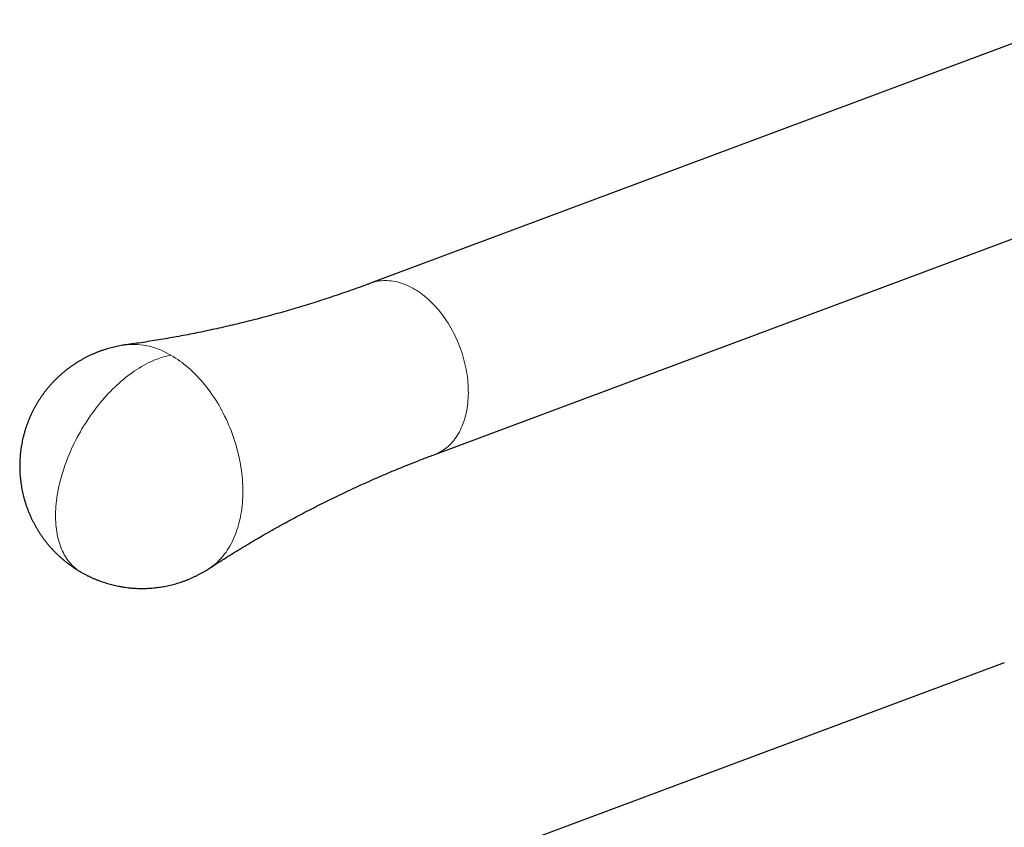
# Model space of a CAD drawing. Header units: millimetres. Extents: x 8 to 817, y 12 to 837.
# Tile 17 of 70: x 573 to 643, y 276 to 333. Entities that reach past the tile are written whole.
import ezdxf

# ---------------------------------------------------------------- set-up
doc = ezdxf.new("R2010")
doc.units = ezdxf.units.MM

msp = doc.modelspace()

# ---------------------------------------------------------------- linework, layer by layer
at = {"color": 7, "linetype": 'Continuous', "lineweight": 30}
for p, q in [((648.056, 333.126), (597.912, 314.389)), ((602.462, 302.211), (653.845, 321.411)), ((642.933, 287.403), (591.541, 268.2))]:
    msp.add_line(p, q, dxfattribs=at)
at = {"color": 252, "linetype": 'Continuous', "lineweight": 0, "flags": 128}
for points in [[(597.912, 314.389), (598.03, 314.43), (598.156, 314.468), (598.285, 314.5), (598.415, 314.527), (598.547, 314.548), (598.68, 314.563), (598.815, 314.572), (598.951, 314.576), (599.088, 314.574), (599.226, 314.566), (599.365, 314.552), (599.505, 314.532), (599.645, 314.507), (599.786, 314.476), (599.927, 314.44), (600.069, 314.397), (600.21, 314.349), (600.352, 314.296), (600.493, 314.237), (600.634, 314.172), (600.775, 314.102), (600.915, 314.027), (601.055, 313.947), (601.193, 313.861), (601.331, 313.77), (601.468, 313.674), (601.603, 313.573), (601.738, 313.467), (601.87, 313.357), (602.002, 313.242), (602.131, 313.122), (602.259, 312.998), (602.385, 312.87), (602.509, 312.737), (602.631, 312.6), (602.75, 312.459), (602.867, 312.315), (602.982, 312.167), (603.094, 312.015), (603.203, 311.86), (603.31, 311.701), (603.414, 311.539), (603.514, 311.375), (603.612, 311.207), (603.707, 311.037), (603.798, 310.865), (603.886, 310.69), (603.97, 310.512), (604.052, 310.333), (604.129, 310.152), (604.203, 309.969), (604.273, 309.785), (604.34, 309.599), (604.402, 309.412), (604.461, 309.224), (604.516, 309.035), (604.566, 308.846), (604.613, 308.656), (604.656, 308.465), (604.694, 308.275), (604.729, 308.084), (604.759, 307.894), (604.785, 307.704), (604.807, 307.515), (604.824, 307.326), (604.838, 307.139), (604.846, 306.952), (604.851, 306.767), (604.852, 306.583), (604.848, 306.4), (604.839, 306.22), (604.827, 306.041), (604.81, 305.864), (604.789, 305.69), (604.764, 305.518), (604.734, 305.348), (604.701, 305.182), (604.663, 305.018), (604.621, 304.857), (604.575, 304.699), (604.525, 304.545), (604.47, 304.394), (604.412, 304.247), (604.351, 304.103), (604.285, 303.963), (604.215, 303.828), (604.142, 303.696), (604.065, 303.569), (603.985, 303.446), (603.901, 303.327), (603.813, 303.213), (603.722, 303.104), (603.628, 303), (603.531, 302.9), (603.431, 302.805), (603.328, 302.716), (603.222, 302.632), (603.113, 302.552), (603.001, 302.479), (602.887, 302.41), (602.77, 302.347), (602.651, 302.289), (602.53, 302.237), (602.462, 302.211)], [(586.448, 294.108), (586.51, 294.15), (586.636, 294.239), (586.759, 294.334), (586.879, 294.434), (586.996, 294.539), (587.111, 294.649), (587.222, 294.764), (587.33, 294.884), (587.434, 295.009), (587.536, 295.138), (587.634, 295.272), (587.728, 295.41), (587.82, 295.553), (587.907, 295.701), (587.991, 295.852), (588.071, 296.008), (588.147, 296.167), (588.22, 296.331), (588.288, 296.498), (588.353, 296.669), (588.414, 296.843), (588.471, 297.021), (588.523, 297.202), (588.572, 297.386), (588.617, 297.574), (588.657, 297.764), (588.693, 297.957), (588.725, 298.153), (588.753, 298.351), (588.777, 298.552), (588.796, 298.755), (588.811, 298.96), (588.822, 299.166), (588.828, 299.375), (588.831, 299.585), (588.828, 299.797), (588.822, 300.011), (588.811, 300.225), (588.796, 300.44), (588.777, 300.657), (588.754, 300.874), (588.726, 301.092), (588.694, 301.31), (588.658, 301.529), (588.618, 301.747), (588.573, 301.966), (588.525, 302.185), (588.472, 302.403), (588.415, 302.621), (588.355, 302.838), (588.29, 303.054), (588.222, 303.27), (588.149, 303.485), (588.073, 303.698), (587.993, 303.91), (587.909, 304.12), (587.822, 304.329), (587.731, 304.536), (587.636, 304.741), (587.538, 304.944), (587.437, 305.145), (587.332, 305.343), (587.225, 305.539), (587.113, 305.732), (586.999, 305.923), (586.882, 306.111), (586.762, 306.295), (586.639, 306.476), (586.513, 306.655), (586.385, 306.829), (586.254, 307), (586.12, 307.168), (585.984, 307.332), (585.846, 307.491), (585.706, 307.647), (585.563, 307.799), (585.419, 307.946), (585.272, 308.09), (585.124, 308.228), (584.974, 308.363), (584.822, 308.492), (584.669, 308.617), (584.515, 308.738), (584.359, 308.853), (584.202, 308.963), (584.044, 309.069), (583.885, 309.169), (583.725, 309.264)], [(577.326, 293.848), (577.25, 293.893), (577.14, 293.965), (577.033, 294.042), (576.929, 294.124), (576.828, 294.211), (576.73, 294.302), (576.636, 294.399), (576.546, 294.5), (576.459, 294.606), (576.375, 294.717), (576.295, 294.833), (576.219, 294.952), (576.146, 295.077), (576.078, 295.205), (576.013, 295.338), (575.952, 295.475), (575.895, 295.616), (575.842, 295.761), (575.793, 295.909), (575.748, 296.062), (575.707, 296.218), (575.67, 296.378), (575.637, 296.541), (575.608, 296.708), (575.584, 296.877), (575.563, 297.05), (575.547, 297.226), (575.535, 297.404), (575.528, 297.586), (575.524, 297.769), (575.525, 297.956), (575.53, 298.145), (575.539, 298.335), (575.552, 298.529), (575.57, 298.724), (575.591, 298.92), (575.617, 299.119), (575.647, 299.319), (575.681, 299.52), (575.72, 299.723), (575.762, 299.927), (575.809, 300.132), (575.859, 300.338), (575.913, 300.544), (575.972, 300.751), (576.034, 300.959), (576.1, 301.166), (576.17, 301.374), (576.244, 301.582), (576.321, 301.79), (576.403, 301.997), (576.487, 302.204), (576.576, 302.411), (576.667, 302.617), (576.763, 302.822), (576.861, 303.026), (576.963, 303.228), (577.068, 303.43), (577.176, 303.63), (577.288, 303.829), (577.402, 304.026), (577.52, 304.221), (577.64, 304.414), (577.763, 304.605), (577.888, 304.794), (578.016, 304.981), (578.147, 305.165), (578.28, 305.346), (578.416, 305.525), (578.553, 305.701), (578.693, 305.874), (578.835, 306.044), (578.979, 306.211), (579.125, 306.374), (579.272, 306.534), (579.421, 306.691), (579.572, 306.844), (579.724, 306.993), (579.877, 307.138), (580.032, 307.279), (580.187, 307.416), (580.344, 307.55), (580.502, 307.678), (580.66, 307.803), (580.819, 307.923), (580.979, 308.039), (581.139, 308.15), (581.3, 308.257), (581.461, 308.358), (581.622, 308.455), (581.783, 308.547), (581.944, 308.635), (582.105, 308.717), (582.265, 308.794), (582.425, 308.866), (582.585, 308.933), (582.744, 308.995)]]:
    msp.add_lwpolyline(points, dxfattribs=at)
at = {"color": 252, "linetype": 'Continuous', "lineweight": 0}
for centre, radius, start, end in [((581.041, 304.955), 5.076, 58.07124, 96.02076), ((584.646, 303.972), 5.371, 99.87053, 110.74052)]:
    msp.add_arc(centre, radius, start, end, dxfattribs=at)
at = {"color": 7, "linetype": 'Continuous', "lineweight": 30}
for points, knots in [([(597.911, 314.389), (597.843, 314.363), (597.567, 314.26), (597.084, 314.084), (596.46, 313.861), (595.835, 313.643), (595.208, 313.431), (594.58, 313.224), (593.951, 313.022), (593.32, 312.826), (592.689, 312.634), (592.056, 312.449), (591.423, 312.268), (590.789, 312.093), (590.154, 311.923), (589.519, 311.758), (588.884, 311.599), (588.248, 311.445), (587.613, 311.297), (586.977, 311.154), (586.342, 311.016), (585.707, 310.884), (585.072, 310.758), (584.438, 310.637), (583.805, 310.521), (583.173, 310.41), (582.541, 310.306), (581.911, 310.206), (581.282, 310.112), (580.815, 310.045), (580.557, 310.011), (580.508, 310.004)], [0, 0, 0, 0, 0.012151, 0.04865, 0.085148, 0.121644, 0.158135, 0.194619, 0.231095, 0.267561, 0.304014, 0.340453, 0.376877, 0.413282, 0.449667, 0.486031, 0.52237, 0.558684, 0.59497, 0.631225, 0.667449, 0.703638, 0.739791, 0.775905, 0.811979, 0.848009, 0.883994, 0.919932, 0.95582, 0.991655, 1, 1, 1, 1]), ([(580.508, 310.003), (580.466, 309.998), (580.357, 309.983), (580.18, 309.954), (579.979, 309.917), (579.778, 309.874), (579.577, 309.826), (579.376, 309.774), (579.175, 309.716), (578.975, 309.654), (578.777, 309.586), (578.579, 309.514), (578.383, 309.436), (578.188, 309.354), (577.995, 309.267), (577.804, 309.175), (577.615, 309.078), (577.428, 308.976), (577.243, 308.87), (577.061, 308.759), (576.881, 308.643), (576.704, 308.523), (576.53, 308.399), (576.359, 308.27), (576.191, 308.137), (576.026, 308), (575.864, 307.858), (575.706, 307.713), (575.552, 307.564), (575.401, 307.411), (575.254, 307.254), (575.111, 307.093), (574.972, 306.929), (574.837, 306.762), (574.706, 306.591), (574.579, 306.417), (574.456, 306.239), (574.338, 306.059), (574.225, 305.876), (574.116, 305.69), (574.011, 305.501), (573.912, 305.31), (573.817, 305.116), (573.726, 304.92), (573.641, 304.722), (573.561, 304.522), (573.485, 304.319), (573.415, 304.115), (573.35, 303.909), (573.29, 303.702), (573.235, 303.493), (573.185, 303.283), (573.14, 303.071), (573.101, 302.859), (573.067, 302.646), (573.038, 302.431), (573.015, 302.216), (572.997, 302.001), (572.984, 301.785), (572.977, 301.569), (572.975, 301.353), (572.978, 301.136), (572.987, 300.92), (573.001, 300.704), (573.021, 300.489), (573.046, 300.274), (573.076, 300.059), (573.112, 299.846), (573.152, 299.633), (573.199, 299.421), (573.25, 299.211), (573.307, 299.002), (573.369, 298.794), (573.436, 298.588), (573.508, 298.383), (573.585, 298.181), (573.668, 297.98), (573.755, 297.781), (573.847, 297.585), (573.945, 297.39), (574.047, 297.199), (574.154, 297.009), (574.265, 296.823), (574.382, 296.639), (574.503, 296.458), (574.628, 296.28), (574.758, 296.105), (574.893, 295.933), (575.032, 295.764), (575.175, 295.599), (575.322, 295.438), (575.474, 295.28), (575.63, 295.125), (575.79, 294.975), (575.953, 294.828), (576.121, 294.685), (576.293, 294.547), (576.468, 294.412), (576.648, 294.282), (576.831, 294.155), (577.018, 294.034), (577.183, 293.931), (577.287, 293.871), (577.326, 293.849)], [0, 0, 0, 0, 0.005911, 0.015324, 0.024797, 0.034324, 0.043899, 0.053515, 0.063169, 0.072855, 0.082571, 0.092314, 0.102079, 0.111867, 0.121673, 0.131496, 0.141334, 0.151186, 0.161051, 0.170927, 0.180814, 0.190709, 0.200613, 0.210525, 0.220444, 0.23037, 0.240301, 0.250238, 0.26018, 0.270126, 0.280076, 0.290031, 0.299989, 0.309951, 0.319915, 0.329883, 0.339853, 0.349826, 0.359802, 0.369779, 0.379759, 0.389741, 0.399725, 0.40971, 0.419698, 0.429687, 0.439678, 0.44967, 0.459664, 0.469659, 0.479656, 0.489654, 0.499654, 0.509654, 0.519657, 0.52966, 0.539665, 0.549672, 0.559679, 0.569689, 0.579699, 0.589711, 0.599724, 0.609739, 0.619756, 0.629774, 0.639794, 0.649815, 0.659839, 0.669864, 0.679891, 0.689921, 0.699953, 0.709987, 0.720024, 0.730063, 0.740106, 0.750151, 0.7602, 0.770253, 0.780309, 0.79037, 0.800436, 0.810506, 0.820583, 0.830665, 0.840754, 0.85085, 0.860955, 0.871068, 0.881192, 0.891326, 0.901473, 0.911634, 0.92181, 0.932004, 0.942217, 0.952453, 0.962715, 0.973006, 0.98333, 0.993694, 1, 1, 1, 1]), ([(586.448, 294.108), (586.614, 294.217), (586.956, 294.44), (587.48, 294.775), (588.018, 295.113), (588.561, 295.448), (589.108, 295.779), (589.659, 296.108), (590.214, 296.432), (590.774, 296.753), (591.337, 297.07), (591.905, 297.384), (592.476, 297.693), (593.051, 297.999), (593.63, 298.3), (594.212, 298.598), (594.797, 298.891), (595.386, 299.18), (595.978, 299.464), (596.573, 299.744), (597.17, 300.02), (597.771, 300.291), (598.375, 300.558), (598.981, 300.819), (599.59, 301.076), (600.201, 301.329), (600.815, 301.576), (601.431, 301.818), (601.98, 302.03), (602.324, 302.159), (602.462, 302.21)], [0, 0, 0, 0, 0.033642, 0.0694026, 0.1052187, 0.1410879, 0.1770077, 0.2129759, 0.2489901, 0.2850481, 0.3211477, 0.3572866, 0.3934627, 0.4296737, 0.4659177, 0.5021924, 0.5384959, 0.5748261, 0.6111809, 0.6475584, 0.6839565, 0.7203734, 0.756807, 0.7932555, 0.8297169, 0.8661893, 0.9026708, 0.9391596, 0.9756537, 1, 1, 1, 1]), ([(577.326, 293.849), (577.352, 293.834), (577.442, 293.781), (577.601, 293.695), (577.796, 293.594), (577.987, 293.502), (578.173, 293.418), (578.36, 293.338), (578.549, 293.263), (578.74, 293.192), (578.931, 293.126), (579.124, 293.065), (579.316, 293.008), (579.508, 292.956), (579.697, 292.91), (579.879, 292.87), (580.037, 292.838), (580.178, 292.812), (580.315, 292.789), (580.413, 292.775), (580.467, 292.767)], [0, 0, 0, 0, 0.026525, 0.094165, 0.162216, 0.223278, 0.284304, 0.345274, 0.406172, 0.46697, 0.527628, 0.588082, 0.648221, 0.707832, 0.766464, 0.822943, 0.874941, 0.91162, 0.951073, 1, 1, 1, 1]), ([(580.467, 292.767), (580.541, 292.757), (580.646, 292.743), (580.801, 292.727), (580.932, 292.714), (581.09, 292.702), (581.256, 292.692), (581.43, 292.686), (581.611, 292.682), (581.797, 292.683), (581.986, 292.688), (582.179, 292.697), (582.374, 292.71), (582.571, 292.728), (582.77, 292.751), (582.97, 292.779), (583.171, 292.811), (583.372, 292.849), (583.573, 292.891), (583.775, 292.939), (583.976, 292.991), (584.176, 293.049), (584.376, 293.111), (584.575, 293.179), (584.772, 293.252), (584.969, 293.329), (585.163, 293.411), (585.356, 293.499), (585.548, 293.591), (585.737, 293.688), (585.924, 293.789), (586.108, 293.896), (586.283, 294.002), (586.396, 294.075), (586.448, 294.109)], [0, 0, 0, 0, 0.036127, 0.0505302, 0.0744957, 0.0993942, 0.1261339, 0.1540912, 0.1830161, 0.2127086, 0.2430247, 0.2738569, 0.3051226, 0.3367569, 0.368708, 0.4009335, 0.4333981, 0.4660723, 0.4989311, 0.5319528, 0.5651189, 0.5984132, 0.6318216, 0.6653317, 0.6989326, 0.7326148, 0.7663699, 0.8001903, 0.8340696, 0.8680018, 0.9019818, 0.9360049, 0.9700671, 1, 1, 1, 1])]:
    msp.add_open_spline(points, degree=3, knots=knots, dxfattribs=at)

doc.saveas('drawing.dxf')
